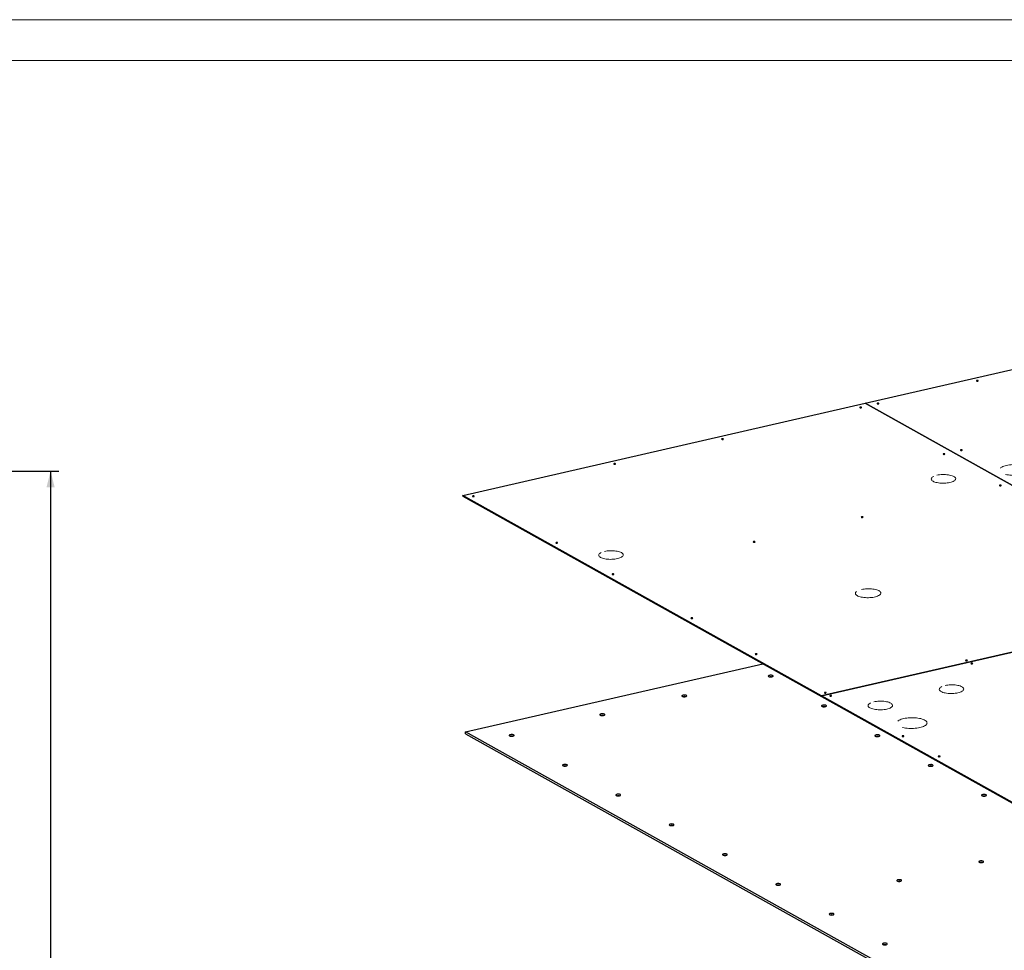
# Model space of a CAD drawing. Header units: millimetres. Extents: x 0 to 841, y 0 to 594.
# Tile 71 of 107: x 317 to 439, y 480 to 594. Entities that reach past the tile are written whole.
import ezdxf

# ---------------------------------------------------------------- set-up
doc = ezdxf.new("R2010")
doc.units = ezdxf.units.MM
doc.linetypes.add('PHANTOM', pattern=[12.7, 6.35, -1.27, 1.27, -1.27, 1.27, -1.27])
doc.layers.add('COTES', color=1, linetype='Continuous')
doc.layers.add('TRAIT-FORT', color=4, linetype='Continuous', lineweight=25)
doc.styles.add('SLDTEXTSTYLE0', font='TXT', dxfattribs={"width": 0.75})
doc.dimstyles.new('SLDDIMSTYLE0', dxfattribs={"dimtxt": 2.5, "dimasz": 2, "dimexe": 0, "dimexo": 0.0625, "dimtad": 1, "dimlfac": 16, "dimrnd": 1e-09, "dimzin": 12, "dimdsep": 46, "dimtxsty": 'SLDTEXTSTYLE0', "dimsah": 1, "dimcen": 0.09, "dimadec": 0, "dimazin": 3, "dimtfac": 1, "dimtofl": 0, "dimtmove": 0, "dimatfit": 3, "dimfxl": 1, "dimfrac": 2, "dimtolj": 1, "dimtzin": 12, "dimarcsym": 0})

# ---------------------------------------------------------------- blocks, each defined once
blk = doc.blocks.new('_D_13')
at = {"layer": 'COTES', "color": 1, "transparency": 16777216}
for p, q in [((299.3, 538.48), (322.23, 538.48)), ((321.23, 538.48), (321.23, 380.17)), ((299.3, 380.17), (322.23, 380.17))]:
    blk.add_line(p, q, dxfattribs=at)
for points in [[(321.23, 538.48), (320.73, 536.48), (321.73, 536.48)], [(321.23, 380.17), (321.73, 382.17), (320.73, 382.17)]]:
    blk.add_solid(points, dxfattribs=at)
at = {"layer": 'COTES', "color": 1, "transparency": 16777216, "insert": (318.01, 455.63), "char_height": 2.5, "attachment_point": 1, "rotation": 90, "style": 'SLDTEXTSTYLE0'}
blk.add_mtext('2533', dxfattribs=at)

msp = doc.modelspace()

# ---------------------------------------------------------------- linework, layer by layer
at = {"color": 7, "linetype": 'Continuous', "lineweight": 18}
for p, q in [((841, 594), (0, 594)), ((836, 589), (5, 589))]:
    msp.add_line(p, q, dxfattribs=at)
at = {"color": 8, "linetype": 'PHANTOM', "lineweight": 18, "flags": 128}
for points in [[(438.80517, 539.16076), (438.9832, 539.19698), (439.17074, 539.2263), (439.36558, 539.24837), (439.56545, 539.26294), (439.76799, 539.26984), (439.97083, 539.26897), (440.1716, 539.26037), (440.36794, 539.24411), (440.55755, 539.2204), (440.7382, 539.18952), (440.90779, 539.15182), (441.06431, 539.10775), (441.20594, 539.05782), (441.33101, 539.00262), (441.43806, 538.9428), (441.52584, 538.87906), (441.5933, 538.81214), (441.63967, 538.74283), (441.6644, 538.67195), (441.6672, 538.60031), (441.64804, 538.52877), (441.60714, 538.45817), (441.54497, 538.38932), (441.46228, 538.32304), (441.36003, 538.2601), (441.23941, 538.20125), (441.10185, 538.14717), (440.94895, 538.09849), (440.7825, 538.0558), (440.60447, 538.01957), (440.41694, 537.99025), (440.22209, 537.96818), (440.02223, 537.95361), (439.81969, 537.94672), (439.61685, 537.94758), (439.41608, 537.95619), (439.21974, 537.97244), (439.03013, 537.99615), (438.84947, 538.02704), (438.67989, 538.06473), (438.52337, 538.10881), (438.38174, 538.15873), (438.25666, 538.21393), (438.14961, 538.27375), (438.06184, 538.3375), (437.99437, 538.40442), (437.948, 538.47372), (437.92327, 538.54461), (437.92047, 538.61624), (437.93964, 538.68778), (437.98054, 538.75839), (438.0427, 538.82723), (438.1254, 538.89351), (438.22765, 538.95645), (438.34827, 539.0153), (438.48583, 539.06939), (438.63873, 539.11806), (438.80517, 539.16076)], [(430.2516, 537.95761), (430.41187, 537.98976), (430.5814, 538.01496), (430.75772, 538.03285), (430.93826, 538.04315), (431.12038, 538.04572), (431.30143, 538.04053), (431.47877, 538.02765), (431.64982, 538.00727), (431.81207, 537.97968), (431.96316, 537.94529), (432.1009, 537.9046), (432.22326, 537.8582), (432.32848, 537.80677), (432.415, 537.75105), (432.48157, 537.69187), (432.52723, 537.63008), (432.5513, 537.56659), (432.55343, 537.50232), (432.53359, 537.4382), (432.49208, 537.37518), (432.42949, 537.31417), (432.34674, 537.25607), (432.24504, 537.20171), (432.12587, 537.15189), (431.99096, 537.10734), (431.84229, 537.06871), (431.68202, 537.03656), (431.51248, 537.01137), (431.33616, 536.99348), (431.15563, 536.98318), (430.9735, 536.9806), (430.79245, 536.98579), (430.61511, 536.99867), (430.44407, 537.01906), (430.28182, 537.04665), (430.13072, 537.08104), (429.99299, 537.12173), (429.87062, 537.16813), (429.76541, 537.21956), (429.67889, 537.27527), (429.61231, 537.33446), (429.56666, 537.39624), (429.54259, 537.45974), (429.54045, 537.52401), (429.56029, 537.58812), (429.60181, 537.65114), (429.66439, 537.71215), (429.74714, 537.77026), (429.84885, 537.82462), (429.96802, 537.87444), (430.10293, 537.91898), (430.2516, 537.95761)], [(389.36371, 528.59007), (389.52398, 528.62222), (389.69351, 528.64742), (389.86983, 528.6653), (390.05037, 528.6756), (390.23249, 528.67818), (390.41354, 528.67299), (390.59088, 528.66011), (390.76192, 528.63972), (390.92418, 528.61214), (391.07527, 528.57775), (391.213, 528.53705), (391.33537, 528.49065), (391.44058, 528.43922), (391.52711, 528.38351), (391.59368, 528.32433), (391.63934, 528.26254), (391.6634, 528.19904), (391.66554, 528.13477), (391.6457, 528.07066), (391.60419, 528.00764), (391.5416, 527.94663), (391.45885, 527.88852), (391.35715, 527.83416), (391.23797, 527.78435), (391.10306, 527.7398), (390.95439, 527.70117), (390.79412, 527.66902), (390.62459, 527.64382), (390.44827, 527.62594), (390.26773, 527.61563), (390.08561, 527.61306), (389.90456, 527.61825), (389.72722, 527.63113), (389.55617, 527.65151), (389.39392, 527.6791), (389.24283, 527.71349), (389.10509, 527.75418), (388.98273, 527.80058), (388.87752, 527.85201), (388.79099, 527.90773), (388.72442, 527.96691), (388.67876, 528.0287), (388.65469, 528.09219), (388.65256, 528.15646), (388.6724, 528.22058), (388.71391, 528.2836), (388.7765, 528.34461), (388.85925, 528.40271), (388.96095, 528.45707), (389.08013, 528.50689), (389.21503, 528.55144), (389.36371, 528.59007)], [(420.95607, 523.90594), (421.11886, 523.93868), (421.29094, 523.9645), (421.46987, 523.98303), (421.65317, 523.99402), (421.83824, 523.99731), (422.02249, 523.99285), (422.20334, 523.98071), (422.37825, 523.96106), (422.54475, 523.93417), (422.70052, 523.90042), (422.84337, 523.86028), (422.97129, 523.81433), (423.08249, 523.76319), (423.1754, 523.7076), (423.24872, 523.64833), (423.30143, 523.58621), (423.33277, 523.52212), (423.34232, 523.45695), (423.32994, 523.39162), (423.29579, 523.32705), (423.24037, 523.26414), (423.16445, 523.20378), (423.06909, 523.14681), (422.95564, 523.09404), (422.82568, 523.0462), (422.68104, 523.00397), (422.52376, 522.96793), (422.35603, 522.9386), (422.18021, 522.91639), (421.99878, 522.9016), (421.81427, 522.89445), (421.62928, 522.89504), (421.44641, 522.90335), (421.26822, 522.91928), (421.09721, 522.94259), (420.93579, 522.97296), (420.78622, 523.00997), (420.6506, 523.05309), (420.53083, 523.10172), (420.4286, 523.15518), (420.34533, 523.21271), (420.28221, 523.27351), (420.24011, 523.33673), (420.21963, 523.40147), (420.22105, 523.46684), (420.24435, 523.5319), (420.28921, 523.59575), (420.355, 523.65749), (420.44079, 523.71626), (420.54538, 523.77123), (420.6673, 523.82162), (420.80484, 523.86674), (420.95607, 523.90594)], [(431.24574, 512.08925), (431.40601, 512.1214), (431.57554, 512.1466), (431.75186, 512.16448), (431.9324, 512.17478), (432.11452, 512.17736), (432.29558, 512.17217), (432.47292, 512.15929), (432.64396, 512.13891), (432.80621, 512.11132), (432.95731, 512.07693), (433.09504, 512.03623), (433.21741, 511.98983), (433.32262, 511.9384), (433.40914, 511.88269), (433.47572, 511.82351), (433.52137, 511.76172), (433.54544, 511.69822), (433.54757, 511.63395), (433.52774, 511.56984), (433.48622, 511.50682), (433.42363, 511.44581), (433.34088, 511.3877), (433.23918, 511.33334), (433.12001, 511.28353), (432.9851, 511.23898), (432.83643, 511.20035), (432.67616, 511.1682), (432.50663, 511.143), (432.33031, 511.12512), (432.14977, 511.11481), (431.96765, 511.11224), (431.78659, 511.11743), (431.60925, 511.13031), (431.43821, 511.15069), (431.27596, 511.17828), (431.12486, 511.21267), (430.98713, 511.25336), (430.86476, 511.29976), (430.75955, 511.35119), (430.67303, 511.40691), (430.60645, 511.46609), (430.5608, 511.52788), (430.53673, 511.59137), (430.5346, 511.65564), (430.55443, 511.71976), (430.59595, 511.78278), (430.65854, 511.84379), (430.74128, 511.90189), (430.84299, 511.95625), (430.96216, 512.00607), (431.09707, 512.05062), (431.24574, 512.08925)], [(422.48405, 510.08192), (422.64432, 510.11407), (422.81385, 510.13927), (422.99017, 510.15715), (423.17071, 510.16745), (423.35283, 510.17003), (423.53388, 510.16484), (423.71122, 510.15196), (423.88227, 510.13157), (424.04452, 510.10399), (424.19561, 510.06959), (424.33335, 510.0289), (424.45571, 509.9825), (424.56093, 509.93107), (424.64745, 509.87536), (424.71402, 509.81617), (424.75968, 509.75439), (424.78375, 509.69089), (424.78588, 509.62662), (424.76604, 509.56251), (424.72453, 509.49949), (424.66194, 509.43848), (424.57919, 509.38037), (424.47749, 509.32601), (424.35832, 509.2762), (424.22341, 509.23165), (424.07474, 509.19302), (423.91446, 509.16087), (423.74493, 509.13567), (423.56861, 509.11779), (423.38808, 509.10748), (423.20595, 509.10491), (423.0249, 509.1101), (422.84756, 509.12298), (422.67652, 509.14336), (422.51427, 509.17095), (422.36317, 509.20534), (422.22544, 509.24603), (422.10307, 509.29243), (421.99786, 509.34386), (421.91133, 509.39958), (421.84476, 509.45876), (421.79911, 509.52055), (421.77504, 509.58404), (421.7729, 509.64831), (421.79274, 509.71243), (421.83426, 509.77545), (421.89684, 509.83646), (421.97959, 509.89456), (422.0813, 509.94892), (422.20047, 509.99874), (422.33538, 510.04329), (422.48405, 510.08192)], [(426.16298, 508.02603), (426.34102, 508.06225), (426.52855, 508.09157), (426.7234, 508.11365), (426.92326, 508.12821), (427.1258, 508.13511), (427.32864, 508.13425), (427.52941, 508.12564), (427.72575, 508.10938), (427.91536, 508.08568), (428.09602, 508.05479), (428.2656, 508.01709), (428.42212, 507.97302), (428.56375, 507.92309), (428.68882, 507.86789), (428.79588, 507.80807), (428.88365, 507.74433), (428.95112, 507.67741), (428.99749, 507.6081), (429.02222, 507.53722), (429.02502, 507.46558), (429.00585, 507.39405), (428.96495, 507.32344), (428.90279, 507.25459), (428.82009, 507.18831), (428.71784, 507.12538), (428.59722, 507.06652), (428.45966, 507.01244), (428.30676, 506.96377), (428.14032, 506.92107), (427.96229, 506.88485), (427.77475, 506.85553), (427.57991, 506.83345), (427.38004, 506.81888), (427.1775, 506.81199), (426.97466, 506.81285), (426.77389, 506.82146), (426.57755, 506.83771), (426.38794, 506.86142), (426.20729, 506.89231), (426.0377, 506.93001), (425.88118, 506.97408), (425.73955, 507.02401), (425.61448, 507.0792), (425.50743, 507.13903), (425.41965, 507.20277), (425.35219, 507.26969), (425.30582, 507.339), (425.28109, 507.40988), (425.27829, 507.48151), (425.29745, 507.55305), (425.33835, 507.62366), (425.40052, 507.69251), (425.48321, 507.75879), (425.58546, 507.82172), (425.70608, 507.88057), (425.84364, 507.93466), (425.99654, 507.98333), (426.16298, 508.02603)]]:
    msp.add_lwpolyline(points, dxfattribs=at)
at = {"layer": 'TRAIT-FORT', "color": 4, "linetype": 'Continuous', "lineweight": 25}
for p, q in [((421.43965, 546.81517), (472.41571, 558.49395)), ((371.94883, 535.47667), (421.43912, 546.81505)), ((421.43912, 546.81505), (465.53366, 522.17435)), ((465.53419, 522.17447), (421.43965, 546.81517)), ((421.43965, 546.81475), (421.43965, 546.81517)), ((416.04338, 510.83596), (371.94883, 535.47667)), ((371.94983, 535.38896), (371.94883, 535.47667)), ((371.94983, 535.38896), (416.04438, 510.74826)), ((465.53366, 522.17435), (416.04338, 510.83596)), ((416.04371, 510.83578), (465.53399, 522.17416)), ((372.28139, 506.39462), (408.84489, 514.77144)), ((416.04438, 510.74826), (416.04338, 510.83596)), ((455.42528, 488.82876), (416.04371, 510.83578)), ((416.04371, 510.83578), (416.04471, 510.74807)), ((416.04471, 510.74833), (416.04438, 510.74826)), ((416.04471, 510.74807), (455.42628, 488.74105)), ((455.75783, 459.74672), (372.28139, 506.39462)), ((372.28407, 506.16073), (372.28139, 506.39462)), ((372.28407, 506.16073), (455.76051, 459.51283))]:
    msp.add_line(p, q, dxfattribs=at)
at = {"layer": 'TRAIT-FORT', "color": 4, "linetype": 'Continuous', "lineweight": 25, "flags": 128}
for points in [[(435.14942, 549.61337), (435.11736, 549.60246), (435.09921, 549.58817), (435.09774, 549.57267), (435.11316, 549.55832), (435.14314, 549.5473), (435.1831, 549.54129), (435.22697, 549.54121), (435.26806, 549.54707), (435.30012, 549.55797), (435.31827, 549.57226), (435.31975, 549.58776), (435.30432, 549.60212), (435.27435, 549.61314), (435.23438, 549.61914), (435.19052, 549.61922), (435.14942, 549.61337)], [(420.81264, 546.32876), (420.78058, 546.31786), (420.76243, 546.30357), (420.76095, 546.28807), (420.77638, 546.27372), (420.80635, 546.2627), (420.84632, 546.25669), (420.89019, 546.25661), (420.93128, 546.26247), (420.96334, 546.27337), (420.98149, 546.28766), (420.98297, 546.30316), (420.96754, 546.31751), (420.93756, 546.32853), (420.8976, 546.33454), (420.85373, 546.33462), (420.81264, 546.32876)], [(422.93615, 546.81527), (422.90409, 546.80437), (422.88594, 546.79008), (422.88447, 546.77457), (422.89989, 546.76022), (422.92987, 546.7492), (422.96983, 546.7432), (423.0137, 546.74311), (423.05479, 546.74897), (423.08686, 546.75987), (423.10501, 546.77416), (423.10648, 546.78967), (423.09106, 546.80402), (423.06108, 546.81504), (423.02112, 546.82104), (422.97725, 546.82113), (422.93615, 546.81527)], [(403.81974, 542.43564), (403.78767, 542.42473), (403.76952, 542.41044), (403.76805, 542.39494), (403.78347, 542.38059), (403.81345, 542.36957), (403.85341, 542.36356), (403.89728, 542.36348), (403.93838, 542.36934), (403.97044, 542.38024), (403.98859, 542.39453), (403.99006, 542.41003), (403.97464, 542.42439), (403.94466, 542.4354), (403.9047, 542.44141), (403.86083, 542.44149), (403.81974, 542.43564)], [(431.06182, 540.60137), (431.02976, 540.59046), (431.01161, 540.57617), (431.01013, 540.56067), (431.02556, 540.54632), (431.05553, 540.5353), (431.0955, 540.52929), (431.13937, 540.52921), (431.18046, 540.53507), (431.21252, 540.54597), (431.23067, 540.56026), (431.23215, 540.57576), (431.21672, 540.59012), (431.18674, 540.60113), (431.14678, 540.60714), (431.10291, 540.60722), (431.06182, 540.60137)], [(433.18533, 541.08787), (433.15327, 541.07697), (433.13512, 541.06268), (433.13365, 541.04718), (433.14907, 541.03282), (433.17905, 541.02181), (433.21901, 541.0158), (433.26288, 541.01572), (433.30397, 541.02157), (433.33604, 541.03248), (433.35419, 541.04677), (433.35566, 541.06227), (433.34024, 541.07662), (433.31026, 541.08764), (433.2703, 541.09365), (433.22643, 541.09373), (433.18533, 541.08787)], [(390.54444, 539.39422), (390.51238, 539.38332), (390.49423, 539.36903), (390.49276, 539.35353), (390.50818, 539.33918), (390.53816, 539.32816), (390.57812, 539.32215), (390.62199, 539.32207), (390.66308, 539.32793), (390.69515, 539.33883), (390.7133, 539.35312), (390.71477, 539.36862), (390.69935, 539.38297), (390.66937, 539.39399), (390.62941, 539.4), (390.58554, 539.40008), (390.54444, 539.39422)], [(437.98249, 536.73399), (437.95043, 536.72309), (437.93228, 536.7088), (437.9308, 536.6933), (437.94623, 536.67895), (437.9762, 536.66793), (438.01617, 536.66192), (438.06003, 536.66184), (438.10113, 536.66769), (438.13319, 536.6786), (438.15134, 536.69289), (438.15281, 536.70839), (438.13739, 536.72274), (438.10741, 536.73376), (438.06745, 536.73977), (438.02358, 536.73985), (437.98249, 536.73399)], [(373.18036, 535.41606), (373.1483, 535.40515), (373.13015, 535.39086), (373.12868, 535.37536), (373.1441, 535.36101), (373.17408, 535.34999), (373.21404, 535.34398), (373.25791, 535.3439), (373.299, 535.34976), (373.33107, 535.36066), (373.34922, 535.37495), (373.35069, 535.39045), (373.33527, 535.40481), (373.30529, 535.41583), (373.26532, 535.42183), (373.22146, 535.42191), (373.18036, 535.41606)], [(420.98958, 532.84086), (420.95752, 532.82996), (420.93937, 532.81567), (420.9379, 532.80017), (420.95332, 532.78582), (420.9833, 532.7748), (421.02326, 532.76879), (421.06713, 532.76871), (421.10822, 532.77457), (421.14029, 532.78547), (421.15844, 532.79976), (421.15991, 532.81526), (421.14449, 532.82961), (421.11451, 532.84063), (421.07455, 532.84664), (421.03068, 532.84672), (420.98958, 532.84086)], [(383.42954, 529.68866), (383.39748, 529.67776), (383.37933, 529.66347), (383.37786, 529.64797), (383.39328, 529.63361), (383.42326, 529.62259), (383.46322, 529.61659), (383.50709, 529.61651), (383.54818, 529.62236), (383.58025, 529.63327), (383.5984, 529.64756), (383.59987, 529.66306), (383.58445, 529.67741), (383.55447, 529.68843), (383.5145, 529.69444), (383.47064, 529.69452), (383.42954, 529.68866)], [(407.71429, 529.79945), (407.68223, 529.78855), (407.66408, 529.77426), (407.66261, 529.75876), (407.67803, 529.74441), (407.70801, 529.73339), (407.74797, 529.72738), (407.79184, 529.7273), (407.83293, 529.73315), (407.86499, 529.74406), (407.88314, 529.75835), (407.88462, 529.77385), (407.86919, 529.7882), (407.83922, 529.79922), (407.79925, 529.80523), (407.75539, 529.80531), (407.71429, 529.79945)], [(390.35021, 525.82129), (390.31815, 525.81038), (390.3, 525.79609), (390.29852, 525.78059), (390.31395, 525.76624), (390.34393, 525.75522), (390.38389, 525.74921), (390.42776, 525.74913), (390.46885, 525.75499), (390.50091, 525.76589), (390.51906, 525.78018), (390.52054, 525.79568), (390.50511, 525.81004), (390.47514, 525.82105), (390.43517, 525.82706), (390.3913, 525.82714), (390.35021, 525.82129)], [(400.03948, 520.40678), (400.00741, 520.39587), (399.98926, 520.38158), (399.98779, 520.36608), (400.00321, 520.35173), (400.03319, 520.34071), (400.07316, 520.3347), (400.11702, 520.33462), (400.15812, 520.34048), (400.19018, 520.35138), (400.20833, 520.36567), (400.2098, 520.38117), (400.19438, 520.39553), (400.1644, 520.40655), (400.12444, 520.41255), (400.08057, 520.41263), (400.03948, 520.40678)], [(407.94881, 515.98692), (407.91675, 515.97602), (407.8986, 515.96173), (407.89713, 515.94623), (407.91255, 515.93187), (407.94253, 515.92086), (407.98249, 515.91485), (408.02636, 515.91477), (408.06745, 515.92062), (408.09951, 515.93153), (408.11766, 515.94582), (408.11914, 515.96132), (408.10371, 515.97567), (408.07374, 515.98669), (408.03377, 515.9927), (407.98991, 515.99278), (407.94881, 515.98692)], [(433.81543, 515.21374), (433.78337, 515.20284), (433.76522, 515.18855), (433.76374, 515.17305), (433.77917, 515.15869), (433.80914, 515.14768), (433.84911, 515.14167), (433.89298, 515.14159), (433.93407, 515.14744), (433.96613, 515.15835), (433.98428, 515.17264), (433.98576, 515.18814), (433.97033, 515.20249), (433.94035, 515.21351), (433.90039, 515.21952), (433.85652, 515.2196), (433.81543, 515.21374)], [(434.47454, 514.84542), (434.44248, 514.83452), (434.42433, 514.82023), (434.42285, 514.80473), (434.43828, 514.79037), (434.46825, 514.77935), (434.50822, 514.77335), (434.55209, 514.77327), (434.59318, 514.77912), (434.62524, 514.79003), (434.64339, 514.80432), (434.64487, 514.81982), (434.62944, 514.83417), (434.59947, 514.84519), (434.5595, 514.8512), (434.51563, 514.85128), (434.47454, 514.84542)], [(409.64627, 513.33734), (409.58223, 513.31772), (409.53592, 513.29268), (409.51111, 513.26425), (409.50979, 513.23473), (409.53208, 513.2065), (409.57617, 513.18187), (409.63848, 513.16281), (409.71397, 513.15089), (409.79653, 513.14705), (409.87946, 513.15162), (409.95605, 513.16423), (410.02009, 513.18384), (410.06639, 513.20888), (410.09121, 513.23731), (410.09252, 513.26684), (410.07024, 513.29506), (410.02615, 513.3197), (409.96384, 513.33875), (409.88834, 513.35068), (409.80579, 513.35451), (409.72285, 513.34994), (409.64627, 513.33734)], [(409.72865, 513.14896), (409.68857, 513.13533), (409.66588, 513.11747), (409.66404, 513.09809), (409.67278, 513.08731)], [(409.94341, 513.10913), (409.94155, 513.11695), (409.92227, 513.13489), (409.8848, 513.14867), (409.83485, 513.15618), (409.78001, 513.15628), (409.72865, 513.14896)], [(416.45135, 511.23558), (416.41929, 511.22467), (416.40114, 511.21038), (416.39966, 511.19488), (416.41509, 511.18053), (416.44506, 511.16951), (416.48503, 511.1635), (416.52889, 511.16342), (416.56999, 511.16928), (416.60205, 511.18018), (416.6202, 511.19447), (416.62167, 511.20997), (416.60625, 511.22432), (416.57627, 511.23534), (416.53631, 511.24135), (416.49244, 511.24143), (416.45135, 511.23558)], [(399.02603, 510.90421), (398.96199, 510.88459), (398.91569, 510.85955), (398.89088, 510.83112), (398.88956, 510.8016), (398.91185, 510.77337), (398.95593, 510.74874), (399.01825, 510.72968), (399.09374, 510.71776), (399.1763, 510.71392), (399.25923, 510.71849), (399.33582, 510.7311), (399.39985, 510.75071), (399.44616, 510.77575), (399.47097, 510.80418), (399.47229, 510.83371), (399.45, 510.86193), (399.40592, 510.88657), (399.3436, 510.90562), (399.26811, 510.91755), (399.18555, 510.92138), (399.10262, 510.91681), (399.02603, 510.90421)], [(399.10841, 510.71583), (399.06833, 510.7022), (399.04565, 510.68434), (399.0438, 510.66496), (399.05255, 510.65418)], [(399.32318, 510.676), (399.32132, 510.68382), (399.30204, 510.70177), (399.26457, 510.71554), (399.21461, 510.72305), (399.15978, 510.72315), (399.10841, 510.71583)], [(417.11046, 510.86725), (417.0784, 510.85635), (417.06025, 510.84206), (417.05877, 510.82656), (417.0742, 510.81221), (417.10417, 510.80119), (417.14414, 510.79518), (417.18801, 510.7951), (417.2291, 510.80096), (417.26116, 510.81186), (417.27931, 510.82615), (417.28079, 510.84165), (417.26536, 510.856), (417.23538, 510.86702), (417.19542, 510.87303), (417.15155, 510.87311), (417.11046, 510.86725)], [(416.20442, 509.67254), (416.14038, 509.65292), (416.09408, 509.62789), (416.06927, 509.59945), (416.06795, 509.56993), (416.09024, 509.5417), (416.13432, 509.51707), (416.19664, 509.49802), (416.27213, 509.48609), (416.35469, 509.48225), (416.43762, 509.48682), (416.51421, 509.49943), (416.57825, 509.51904), (416.62455, 509.54408), (416.64936, 509.57251), (416.65068, 509.60204), (416.62839, 509.63026), (416.58431, 509.6549), (416.52199, 509.67395), (416.4465, 509.68588), (416.36394, 509.68971), (416.28101, 509.68514), (416.20442, 509.67254)], [(416.2868, 509.48416), (416.24673, 509.47053), (416.22404, 509.45267), (416.22219, 509.43329), (416.23094, 509.42251)], [(416.50157, 509.44433), (416.49971, 509.45216), (416.48043, 509.4701), (416.44296, 509.48387), (416.393, 509.49138), (416.33817, 509.49148), (416.2868, 509.48416)], [(388.93681, 508.59273), (388.87277, 508.57312), (388.82647, 508.54808), (388.80165, 508.51965), (388.80034, 508.49012), (388.82262, 508.4619), (388.86671, 508.43726), (388.92903, 508.41821), (389.00452, 508.40628), (389.08708, 508.40245), (389.17001, 508.40702), (389.24659, 508.41962), (389.31063, 508.43924), (389.35694, 508.46428), (389.38175, 508.49271), (389.38307, 508.52223), (389.36078, 508.55046), (389.31669, 508.57509), (389.25438, 508.59415), (389.17889, 508.60607), (389.09633, 508.60991), (389.0134, 508.60534), (388.93681, 508.59273)], [(389.01919, 508.40436), (388.97911, 508.39073), (388.95643, 508.37286), (388.95458, 508.35349), (388.96333, 508.34271)], [(389.23396, 508.36453), (389.2321, 508.37235), (389.21282, 508.39029), (389.17535, 508.40407), (389.12539, 508.41158), (389.07056, 508.41168), (389.01919, 508.40436)], [(377.78557, 506.03795), (377.72153, 506.01833), (377.67523, 505.9933), (377.65041, 505.96486), (377.64909, 505.93534), (377.67138, 505.90711), (377.71547, 505.88248), (377.77778, 505.86343), (377.85327, 505.8515), (377.93583, 505.84767), (378.01876, 505.85223), (378.09535, 505.86484), (378.15939, 505.88445), (378.20569, 505.90949), (378.23051, 505.93792), (378.23182, 505.96745), (378.20954, 505.99567), (378.16545, 506.02031), (378.10314, 506.03936), (378.02764, 506.05129), (377.94509, 506.05512), (377.86216, 506.05055), (377.78557, 506.03795)], [(377.86795, 505.84957), (377.82787, 505.83594), (377.80518, 505.81808), (377.80334, 505.7987), (377.81209, 505.78792)], [(378.08271, 505.80974), (378.08086, 505.81757), (378.06157, 505.83551), (378.0241, 505.84928), (377.97415, 505.85679), (377.91931, 505.85689), (377.86795, 505.84957)], [(422.76258, 506.00774), (422.69854, 505.98813), (422.65224, 505.96309), (422.62742, 505.93465), (422.62611, 505.90513), (422.64839, 505.87691), (422.69248, 505.85227), (422.75479, 505.83322), (422.83029, 505.82129), (422.91284, 505.81746), (422.99578, 505.82203), (423.07236, 505.83463), (423.1364, 505.85425), (423.18271, 505.87928), (423.20752, 505.90772), (423.20884, 505.93724), (423.18655, 505.96546), (423.14246, 505.9901), (423.08015, 506.00915), (423.00466, 506.02108), (422.9221, 506.02491), (422.83917, 506.02034), (422.76258, 506.00774)], [(422.84496, 505.81936), (422.80488, 505.80573), (422.78219, 505.78787), (422.78035, 505.76849), (422.7891, 505.75771)], [(423.05973, 505.77953), (423.05787, 505.78736), (423.03859, 505.8053), (423.00112, 505.81907), (422.95116, 505.82658), (422.89633, 505.82668), (422.84496, 505.81936)], [(426.00846, 505.89492), (425.9764, 505.88401), (425.95825, 505.86972), (425.95677, 505.85422), (425.9722, 505.83987), (426.00218, 505.82885), (426.04214, 505.82284), (426.08601, 505.82276), (426.1271, 505.82862), (426.15916, 505.83952), (426.17731, 505.85381), (426.17879, 505.86931), (426.16336, 505.88366), (426.13339, 505.89468), (426.09342, 505.90069), (426.04955, 505.90077), (426.00846, 505.89492)], [(430.45713, 503.40893), (430.42507, 503.39803), (430.40692, 503.38374), (430.40545, 503.36824), (430.42087, 503.35388), (430.45085, 503.34286), (430.49081, 503.33686), (430.53468, 503.33678), (430.57577, 503.34263), (430.60784, 503.35354), (430.62599, 503.36783), (430.62746, 503.38333), (430.61203, 503.39768), (430.58206, 503.4087), (430.54209, 503.41471), (430.49823, 503.41479), (430.45713, 503.40893)], [(384.34372, 502.37315), (384.27969, 502.35354), (384.23338, 502.3285), (384.20857, 502.30006), (384.20725, 502.27054), (384.22954, 502.24232), (384.27362, 502.21768), (384.33594, 502.19863), (384.41143, 502.1867), (384.49399, 502.18287), (384.57692, 502.18744), (384.65351, 502.20004), (384.71755, 502.21966), (384.76385, 502.24469), (384.78866, 502.27313), (384.78998, 502.30265), (384.76769, 502.33087), (384.72361, 502.35551), (384.66129, 502.37456), (384.5858, 502.38649), (384.50324, 502.39032), (384.42031, 502.38575), (384.34372, 502.37315)], [(384.4261, 502.18477), (384.38603, 502.17114), (384.36334, 502.15328), (384.36149, 502.1339), (384.37024, 502.12312)], [(384.64087, 502.14494), (384.63901, 502.15277), (384.61973, 502.17071), (384.58226, 502.18448), (384.53231, 502.19199), (384.47747, 502.19209), (384.4261, 502.18477)], [(429.32074, 502.34294), (429.2567, 502.32333), (429.2104, 502.29829), (429.18558, 502.26986), (429.18426, 502.24033), (429.20655, 502.21211), (429.25064, 502.18747), (429.31295, 502.16842), (429.38844, 502.15649), (429.471, 502.15266), (429.55393, 502.15723), (429.63052, 502.16983), (429.69456, 502.18945), (429.74086, 502.21449), (429.76568, 502.24292), (429.76699, 502.27244), (429.74471, 502.30067), (429.70062, 502.3253), (429.63831, 502.34436), (429.56281, 502.35628), (429.48026, 502.36012), (429.39733, 502.35555), (429.32074, 502.34294)], [(429.40312, 502.15456), (429.36304, 502.14094), (429.34035, 502.12307), (429.33851, 502.1037), (429.34726, 502.09291)], [(429.61788, 502.11474), (429.61603, 502.12256), (429.59674, 502.1405), (429.55927, 502.15427), (429.50932, 502.16178), (429.45448, 502.16189), (429.40312, 502.15456)], [(390.90188, 498.70835), (390.83784, 498.68874), (390.79154, 498.6637), (390.76672, 498.63527), (390.76541, 498.60574), (390.78769, 498.57752), (390.83178, 498.55288), (390.8941, 498.53383), (390.96959, 498.5219), (391.05214, 498.51807), (391.13508, 498.52264), (391.21166, 498.53524), (391.2757, 498.55486), (391.32201, 498.5799), (391.34682, 498.60833), (391.34814, 498.63785), (391.32585, 498.66608), (391.28176, 498.69071), (391.21945, 498.70977), (391.14396, 498.72169), (391.0614, 498.72553), (390.97847, 498.72096), (390.90188, 498.70835)], [(390.98426, 498.51997), (390.94418, 498.50635), (390.9215, 498.48848), (390.91965, 498.46911), (390.9284, 498.45832)], [(391.19903, 498.48015), (391.19717, 498.48797), (391.17789, 498.50591), (391.14042, 498.51968), (391.09046, 498.52719), (391.03563, 498.5273), (390.98426, 498.51997)], [(435.8789, 498.67815), (435.81486, 498.65853), (435.76855, 498.63349), (435.74374, 498.60506), (435.74242, 498.57553), (435.76471, 498.54731), (435.80879, 498.52268), (435.87111, 498.50362), (435.9466, 498.4917), (436.02916, 498.48786), (436.11209, 498.49243), (436.18868, 498.50503), (436.25272, 498.52465), (436.29902, 498.54969), (436.32383, 498.57812), (436.32515, 498.60764), (436.30286, 498.63587), (436.25878, 498.6605), (436.19646, 498.67956), (436.12097, 498.69148), (436.03841, 498.69532), (435.95548, 498.69075), (435.8789, 498.67815)], [(435.96127, 498.48977), (435.9212, 498.47614), (435.89851, 498.45828), (435.89667, 498.4389), (435.90541, 498.42812)], [(436.17604, 498.44994), (436.17418, 498.45776), (436.1549, 498.4757), (436.11743, 498.48948), (436.06748, 498.49699), (436.01264, 498.49709), (435.96127, 498.48977)], [(397.46004, 495.04356), (397.396, 495.02394), (397.3497, 494.9989), (397.32488, 494.97047), (397.32356, 494.94094), (397.34585, 494.91272), (397.38994, 494.88809), (397.45225, 494.86903), (397.52775, 494.85711), (397.6103, 494.85327), (397.69323, 494.85784), (397.76982, 494.87044), (397.83386, 494.89006), (397.88016, 494.9151), (397.90498, 494.94353), (397.9063, 494.97305), (397.88401, 495.00128), (397.83992, 495.02591), (397.77761, 495.04497), (397.70211, 495.05689), (397.61956, 495.06073), (397.53663, 495.05616), (397.46004, 495.04356)], [(397.54242, 494.85518), (397.50234, 494.84155), (397.47965, 494.82369), (397.47781, 494.80431), (397.48656, 494.79353)], [(397.75718, 494.81535), (397.75533, 494.82317), (397.73605, 494.84111), (397.69858, 494.85489), (397.64862, 494.8624), (397.59378, 494.8625), (397.54242, 494.85518)], [(404.0182, 491.37876), (403.95416, 491.35914), (403.90785, 491.3341), (403.88304, 491.30567), (403.88172, 491.27615), (403.90401, 491.24792), (403.9481, 491.22329), (404.01041, 491.20423), (404.0859, 491.19231), (404.16846, 491.18847), (404.25139, 491.19304), (404.32798, 491.20565), (404.39202, 491.22526), (404.43832, 491.2503), (404.46314, 491.27873), (404.46445, 491.30826), (404.44217, 491.33648), (404.39808, 491.36112), (404.33576, 491.38017), (404.26027, 491.3921), (404.17772, 491.39593), (404.09478, 491.39136), (404.0182, 491.37876)], [(404.10058, 491.19038), (404.0605, 491.17675), (404.03781, 491.15889), (404.03597, 491.13951), (404.04471, 491.12873)], [(404.31534, 491.15055), (404.31348, 491.15838), (404.2942, 491.17632), (404.25673, 491.19009), (404.20678, 491.1976), (404.15194, 491.1977), (404.10058, 491.19038)], [(435.5408, 490.4992), (435.47676, 490.47959), (435.43046, 490.45455), (435.40564, 490.42612), (435.40432, 490.39659), (435.42661, 490.36837), (435.4707, 490.34373), (435.53301, 490.32468), (435.6085, 490.31275), (435.69106, 490.30892), (435.77399, 490.31349), (435.85058, 490.32609), (435.91462, 490.34571), (435.96092, 490.37074), (435.98574, 490.39918), (435.98706, 490.4287), (435.96477, 490.45693), (435.92068, 490.48156), (435.85837, 490.50061), (435.78287, 490.51254), (435.70032, 490.51638), (435.61739, 490.51181), (435.5408, 490.4992)], [(435.62318, 490.31082), (435.5831, 490.2972), (435.56041, 490.27933), (435.55857, 490.25996), (435.56732, 490.24917)], [(435.83794, 490.271), (435.83609, 490.27882), (435.8168, 490.29676), (435.77933, 490.31053), (435.72938, 490.31804), (435.67454, 490.31815), (435.62318, 490.31082)], [(425.45158, 488.18773), (425.38754, 488.16811), (425.34123, 488.14308), (425.31642, 488.11464), (425.3151, 488.08512), (425.33739, 488.0569), (425.38148, 488.03226), (425.44379, 488.01321), (425.51928, 488.00128), (425.60184, 487.99745), (425.68477, 488.00202), (425.76136, 488.01462), (425.8254, 488.03423), (425.8717, 488.05927), (425.89652, 488.08771), (425.89783, 488.11723), (425.87555, 488.14545), (425.83146, 488.17009), (425.76915, 488.18914), (425.69365, 488.20107), (425.6111, 488.2049), (425.52816, 488.20033), (425.45158, 488.18773)], [(410.57635, 487.71396), (410.51231, 487.69434), (410.46601, 487.66931), (410.4412, 487.64087), (410.43988, 487.61135), (410.46217, 487.58313), (410.50625, 487.55849), (410.56857, 487.53944), (410.64406, 487.52751), (410.72662, 487.52368), (410.80955, 487.52825), (410.88614, 487.54085), (410.95017, 487.56046), (410.99648, 487.5855), (411.02129, 487.61394), (411.02261, 487.64346), (411.00032, 487.67168), (410.95624, 487.69632), (410.89392, 487.71537), (410.81843, 487.7273), (410.73587, 487.73113), (410.65294, 487.72656), (410.57635, 487.71396)], [(410.65873, 487.52558), (410.61865, 487.51195), (410.59597, 487.49409), (410.59412, 487.47471), (410.60287, 487.46393)], [(410.8735, 487.48575), (410.87164, 487.49358), (410.85236, 487.51152), (410.81489, 487.52529), (410.76493, 487.5328), (410.7101, 487.5329), (410.65873, 487.52558)], [(425.53396, 487.99935), (425.49388, 487.98572), (425.47119, 487.96786), (425.46935, 487.94848), (425.4781, 487.9377)], [(425.74872, 487.95952), (425.74686, 487.96735), (425.72758, 487.98529), (425.69011, 487.99906), (425.64016, 488.00657), (425.58532, 488.00667), (425.53396, 487.99935)], [(417.13451, 484.04916), (417.07047, 484.02955), (417.02417, 484.00451), (416.99935, 483.97608), (416.99804, 483.94655), (417.02032, 483.91833), (417.06441, 483.89369), (417.12672, 483.87464), (417.20222, 483.86271), (417.28477, 483.85888), (417.36771, 483.86345), (417.44429, 483.87605), (417.50833, 483.89567), (417.55464, 483.9207), (417.57945, 483.94914), (417.58077, 483.97866), (417.55848, 484.00689), (417.51439, 484.03152), (417.45208, 484.05057), (417.37659, 484.0625), (417.29403, 484.06633), (417.2111, 484.06177), (417.13451, 484.04916)], [(417.21689, 483.86078), (417.17681, 483.84715), (417.15412, 483.82929), (417.15228, 483.80992), (417.16103, 483.79913)], [(417.43166, 483.82096), (417.4298, 483.82878), (417.41052, 483.84672), (417.37305, 483.86049), (417.32309, 483.868), (417.26826, 483.8681), (417.21689, 483.86078)], [(423.69267, 480.38436), (423.62863, 480.36475), (423.58233, 480.33971), (423.55751, 480.31128), (423.55619, 480.28175), (423.57848, 480.25353), (423.62257, 480.22889), (423.68488, 480.20984), (423.76037, 480.19791), (423.84293, 480.19408), (423.92586, 480.19865), (424.00245, 480.21125), (424.06649, 480.23087), (424.11279, 480.25591), (424.13761, 480.28434), (424.13892, 480.31386), (424.11664, 480.34209), (424.07255, 480.36672), (424.01024, 480.38578), (423.93474, 480.3977), (423.85219, 480.40154), (423.76926, 480.39697), (423.69267, 480.38436)], [(423.77505, 480.19599), (423.73497, 480.18236), (423.71228, 480.16449), (423.71044, 480.14512), (423.71919, 480.13434)], [(423.98981, 480.15616), (423.98796, 480.16398), (423.96867, 480.18192), (423.9312, 480.1957), (423.88125, 480.20321), (423.82641, 480.20331), (423.77505, 480.19599)]]:
    msp.add_lwpolyline(points, dxfattribs=at)

# ---------------------------------------------------------------- dimensions: what is measured, and where the dimension line sits
at = {"layer": 'COTES', "color": 1}
dim = msp.add_linear_dim(base=(321.23182, 380.16649), p1=(298.29716, 538.47899), p2=(298.29716, 380.16649), angle=90, dimstyle='SLDDIMSTYLE0', dxfattribs=at)
dim.commit()
dim.dimension.update_dxf_attribs({"geometry": '_D_13', "text_midpoint": (321.23182, 459.32274), "dimtype": 160})

doc.saveas('drawing.dxf')
